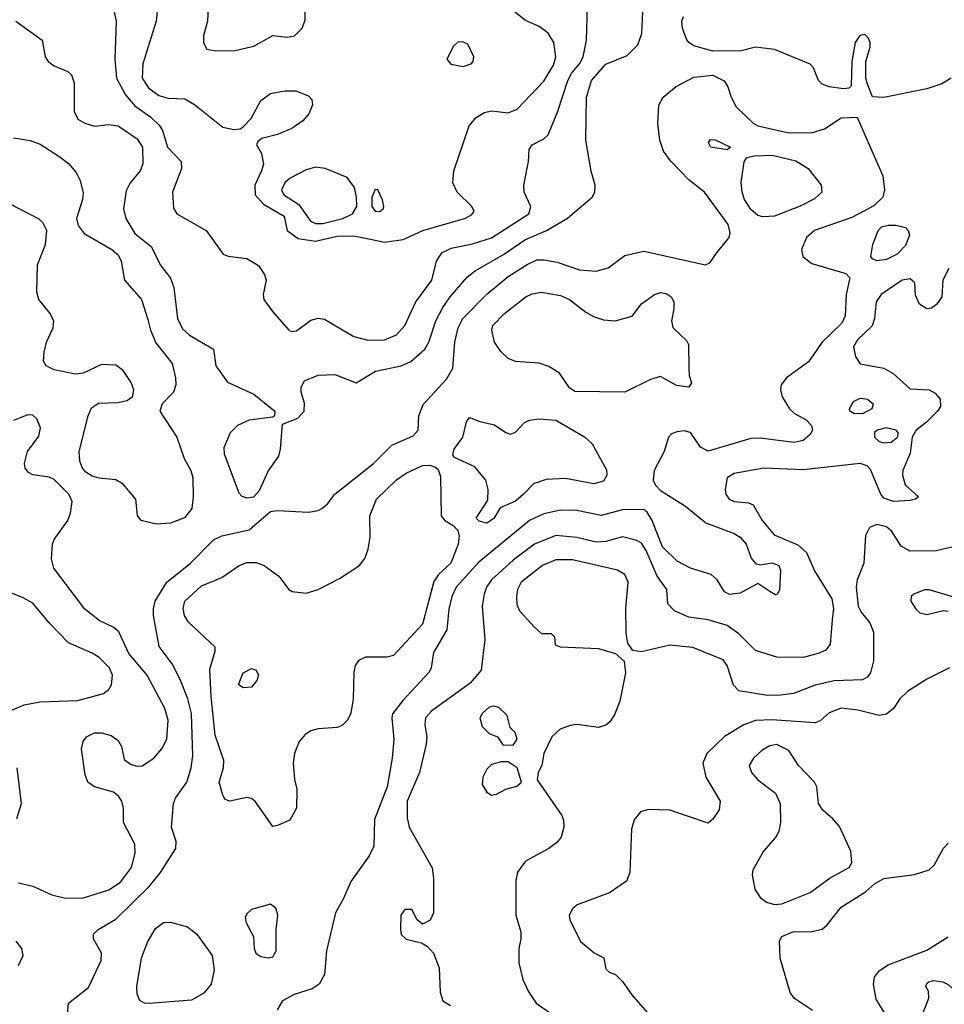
# Model space of a CAD drawing. Extents: x 1173029 to 1307123, y 522559 to 678521.
# Tile 96 of 256: x 1214020 to 1217909, y 557730 to 561871. Entities that reach past the tile are written whole.
import ezdxf

# ---------------------------------------------------------------- set-up
doc = ezdxf.new("R2010")
doc.units = 0

msp = doc.modelspace()

# ---------------------------------------------------------------- linework, layer by layer
at = {"layer": '0CON10XD'}
for points in [[(1214606.2, 561975), (1214593.8, 561865), (1214538, 561685), (1214536, 561625), (1214562.5, 561585), (1214605, 561551.8), (1214645, 561540.3), (1214715, 561537.5), (1214755.6, 561515), (1214875, 561418.6), (1214921.2, 561408.8), (1214947.5, 561412.5), (1214959.5, 561420.5), (1214994.1, 561455.9), (1215035, 561530.8), (1215075, 561560.9), (1215135, 561571.8), (1215181.8, 561571.8), (1215235, 561550.6), (1215248.6, 561535), (1215252.3, 561512.3), (1215236.9, 561475), (1215211.4, 561445), (1215165, 561413.3), (1215105, 561388.1), (1215038.3, 561371.7), (1215021.7, 561358.3), (1215016.7, 561345), (1215037.6, 561307.6), (1215045.5, 561265.5), (1215037.7, 561235), (1215009.4, 561175), (1215010.3, 561135), (1215045.7, 561095.7), (1215132.9, 561045), (1215145.7, 560985), (1215191.3, 560951.3), (1215265, 560939.3), (1215355, 560960), (1215425, 560962.5), (1215495, 560948.7), (1215555, 560935.9), (1215633.4, 560946.6), (1215716.2, 560983.8), (1215895, 561036.8), (1215919.9, 561050.1), (1215931.4, 561065), (1215921.4, 561085), (1215860, 561145), (1215842.5, 561185), (1215845.8, 561235), (1215910.6, 561425), (1215939.8, 561460.2), (1215975, 561481.1), (1216005, 561487.3), (1216075, 561478.8), (1216111.9, 561495), (1216225, 561612.2), (1216265, 561679.2), (1216275.4, 561715), (1216266.7, 561775), (1216242.5, 561815), (1216205, 561841.9), (1216148, 561868), (1216100, 561905)], [(1214815.6, 561984.4), (1214810, 561865), (1214793.4, 561803.4), (1214793.4, 561773.4), (1214807.3, 561747.3), (1214845, 561740.6), (1214925, 561741.5), (1215005, 561759.1), (1215085, 561804.3), (1215145, 561797.1), (1215176.4, 561803.6), (1215208, 561835), (1215221.2, 561868.8), (1215220, 561965)], [(1214414.6, 561914.6), (1214425.6, 561865), (1214420.4, 561705), (1214427.8, 561625), (1214465.5, 561555.5), (1214505, 561508.2), (1214571.2, 561461.2), (1214607.2, 561427.2), (1214620.8, 561405), (1214642.2, 561335), (1214699.2, 561275), (1214701.4, 561245), (1214662.5, 561145), (1214667.8, 561077.8), (1214681.1, 561055), (1214804.2, 560985), (1214876.7, 560885), (1214897, 560877), (1214975, 560867.1), (1215025, 560836.7), (1215049.7, 560799.7), (1215057.5, 560775), (1215044.4, 560715), (1215047.5, 560695), (1215085, 560641.9), (1215152, 560565), (1215165, 560560), (1215185, 560562.9), (1215245, 560606.9), (1215275, 560615.7), (1215301.7, 560611.7), (1215370.9, 560570.9), (1215425, 560538.2), (1215485, 560523.9), (1215555, 560524.6), (1215604.7, 560545.3), (1215640.4, 560585), (1215686.9, 560685), (1215753.4, 560775), (1215773.3, 560855), (1215795, 560890.4), (1215835, 560910), (1215925, 560929), (1216005, 560954.2), (1216162.1, 561055), (1216170.4, 561085), (1216142.5, 561145), (1216140, 561175), (1216160, 561275), (1216162.5, 561325), (1216176, 561345), (1216225, 561370), (1216242.8, 561387.2), (1216283, 561487), (1216324.9, 561615.1), (1216342.4, 561647.6), (1216375, 561685.3), (1216389.6, 561715), (1216404.2, 561785), (1216408.2, 561925)], [(1214515, 561370), (1214537.5, 561335), (1214538.7, 561265), (1214526.4, 561235), (1214484.7, 561185.3), (1214468.8, 561151.2), (1214456.7, 561075), (1214467.2, 561035), (1214505, 560972.3), (1214575.3, 560915.3), (1214610.7, 560840.7), (1214655, 560784), (1214668.5, 560745), (1214683.9, 560615), (1214705, 560570.6), (1214735, 560544.4), (1214835.9, 560485.9), (1214845.7, 560415), (1214895, 560346), (1215005, 560296), (1215093.3, 560225), (1215092.5, 560205), (1215085, 560200), (1214985, 560186.5), (1214935.8, 560165), (1214905, 560134), (1214878.9, 560071.1), (1214879.6, 560045), (1214941.9, 559881.9), (1214955, 559867.8), (1214975, 559859.6), (1215005.6, 559865), (1215028.6, 559891.4), (1215065, 559972.2), (1215109.6, 560035), (1215117.3, 560065), (1215125, 560170), (1215190, 560195), (1215216.2, 560225), (1215217.7, 560257.7), (1215203.8, 560305), (1215203.8, 560325), (1215218.3, 560351.7), (1215275, 560375.8), (1215345, 560378.6), (1215435, 560344.3), (1215516.6, 560393.4), (1215625, 560415.4), (1215665, 560433.8), (1215724.8, 560485.2), (1215740.5, 560515), (1215770, 560605), (1215799.9, 560660.1), (1215830.7, 560705), (1215902.2, 560787.8), (1215935.7, 560814.3), (1216055, 560883.7), (1216144.8, 560945.1), (1216235.6, 560985), (1216323.6, 561036.4), (1216427.5, 561125), (1216439.2, 561145), (1216440.8, 561175), (1216423.6, 561233.6), (1216401.1, 561365), (1216403.6, 561545), (1216424.6, 561615), (1216485, 561684.4), (1216575, 561720), (1216620, 561765), (1216636.9, 561813.1), (1216640.9, 561905)], [(1217655, 561543.8), (1217607, 561547), (1217585, 561600), (1217578.8, 561625), (1217578.8, 561695), (1217596.2, 561755), (1217596.2, 561775), (1217588.8, 561795), (1217575, 561808.8), (1217553.3, 561805), (1217534.5, 561775.5), (1217520, 561695), (1217517, 561593), (1217507, 561583), (1217485, 561580), (1217425, 561588), (1217395, 561599.2), (1217380, 561615), (1217357.9, 561667.9), (1217344.5, 561684.5), (1217195, 561745.5), (1217115, 561756), (1217055, 561740), (1216935, 561738.1), (1216855, 561761.4), (1216834.6, 561774.6), (1216825, 561788.8), (1216808.1, 561835), (1216804.3, 561865), (1216812.5, 561885)], [(1214004.8, 561864.8), (1214114.4, 561785), (1214127.8, 561715), (1214140, 561695), (1214165, 561677.3), (1214222.8, 561652.8), (1214238.5, 561638.5), (1214250, 561605), (1214250, 561485), (1214265, 561453.3), (1214295, 561436.2), (1214335, 561423.8), (1214395, 561430.8), (1214435, 561424.3), (1214515, 561370)], [(1215885, 561674.3), (1215918.8, 561685), (1215928, 561695), (1215930, 561715), (1215905, 561767.5), (1215886.4, 561776.4), (1215865, 561777.5), (1215845, 561760), (1215816.7, 561705), (1215834.1, 561684.1), (1215885, 561674.3)], [(1214220, 557675), (1214226, 557735), (1214309.5, 557800.5), (1214363.5, 557915), (1214364.5, 557945), (1214331.4, 558005), (1214330.8, 558025), (1214350.8, 558045), (1214425, 558088.5), (1214564.8, 558225.2), (1214613.1, 558285), (1214676.9, 558385), (1214678.1, 558415), (1214659.5, 558475), (1214667.7, 558575), (1214675, 558597.1), (1214723.3, 558665), (1214741.1, 558725), (1214748.3, 558775), (1214742.8, 558952.8), (1214726.9, 559015), (1214695, 559095.7), (1214661.9, 559161.9), (1214607.1, 559235), (1214583.4, 559365), (1214582.7, 559395), (1214590, 559425), (1214638.9, 559505), (1214738.9, 559585), (1214835, 559684.3), (1214870.2, 559699.8), (1214985, 559726.2), (1215075, 559803.1), (1215102.7, 559807.3), (1215235, 559800.5), (1215275, 559806.9), (1215293.7, 559816.3), (1215315.4, 559834.6), (1215345.6, 559875), (1215508.9, 560005), (1215585, 560081.9), (1215675, 560121.2), (1215695.5, 560145), (1215699.5, 560205), (1215716.7, 560253.3), (1215815, 560358.6), (1215842.5, 560405), (1215850.9, 560515), (1215865, 560575.8), (1215883.6, 560615), (1215985, 560716.6), (1216075, 560790.8), (1216155, 560842), (1216195, 560860.7), (1216225, 560861.8), (1216280.8, 560850.8), (1216375, 560818.5), (1216445, 560813.1), (1216495, 560827.5), (1216565, 560879.5), (1216645, 560897.5), (1216905, 560840), (1216922.1, 560847.9), (1216951.2, 560888.8), (1217003.5, 560955), (1217008.5, 560975), (1216999.5, 561009.5), (1216900, 561145), (1216835, 561198.1), (1216757.1, 561277.1), (1216728.5, 561318.5), (1216712.7, 561365), (1216703.8, 561435), (1216708.1, 561511.9), (1216726.5, 561545), (1216780.4, 561589.6), (1216855, 561629.4), (1216935, 561638), (1216983.3, 561613.3), (1216998.9, 561588.9), (1217012.1, 561545), (1217032.7, 561505), (1217105, 561436.5), (1217124.8, 561424.8), (1217255, 561395.3), (1217353.9, 561396.1), (1217405, 561411.4), (1217475, 561458.8), (1217541.7, 561461.7), (1217588.2, 561355), (1217650, 561215), (1217657.5, 561155), (1217650, 561125), (1217612.4, 561087.6), (1217520.4, 561039.6), (1217363.1, 560985), (1217328.9, 560955), (1217307.5, 560905), (1217314, 560875), (1217352, 560845), (1217494.3, 560804.3), (1217512, 560785), (1217495.4, 560715), (1217491.1, 560625), (1217477.7, 560595), (1217394.5, 560515), (1217337.6, 560432.4), (1217245.3, 560364.7), (1217223.3, 560335), (1217220.5, 560315), (1217226.7, 560285), (1217257.1, 560235), (1217278, 560215), (1217328, 560188), (1217350, 560165), (1217354.3, 560145), (1217345, 560126), (1217315, 560101.1), (1217276.9, 560093.1), (1217135, 560111.3), (1217095, 560110.4), (1216915, 560056.7), (1216883.8, 560073.8), (1216842, 560135), (1216815, 560141.5), (1216785, 560138.1), (1216761.3, 560128.7), (1216748.8, 560115), (1216730, 560055), (1216687.9, 559975), (1216684.7, 559934.7), (1216694.1, 559914.1), (1216715, 559891.4), (1216820, 559825), (1216905.2, 559755.2), (1217025, 559710.8), (1217050.9, 559695), (1217075.4, 559665), (1217097, 559607), (1217115, 559583.8), (1217135, 559578), (1217185, 559586.2), (1217212.9, 559575), (1217220, 559555), (1217215, 559472.5), (1217205.8, 559454.2), (1217198.3, 559451.7), (1217175, 559466.2), (1217125, 559500), (1217050.9, 559459.1), (1217005, 559453.5), (1216985, 559465.3), (1216953.2, 559515), (1216927.9, 559537.9), (1216841.4, 559565), (1216785, 559593.8), (1216723.7, 559653.7), (1216678.3, 559768.3), (1216659.6, 559799.6), (1216645, 559811.4), (1216555, 559810.3), (1216465, 559785.9), (1216363.4, 559806.6), (1216295, 559808.2), (1216225, 559793.1), (1216164.5, 559765), (1215950.8, 559589.2), (1215856.2, 559485), (1215837.3, 559445), (1215825, 559392.5), (1215816.8, 559305), (1215760.2, 559209.8), (1215750.4, 559145), (1215742.6, 559127.4), (1215631.4, 559008.6), (1215588.8, 558951.2), (1215584.7, 558935), (1215593.7, 558845), (1215586.5, 558765), (1215565.5, 558644.5), (1215511.9, 558508.1), (1215509.2, 558395), (1215489.6, 558355), (1215412.6, 558247.4), (1215382.1, 558175), (1215348.6, 558115), (1215310.8, 557955), (1215302.9, 557855), (1215280, 557815), (1215250, 557795), (1215175, 557771.4), (1215126.2, 557745), (1215102.7, 557707.3)], [(1217938, 561625), (1217898.4, 561601.6), (1217835, 561579.6), (1217655, 561543.8)], [(1213995, 561374.1), (1214065, 561363.1), (1214107.2, 561347.2), (1214185, 561297.5), (1214225.6, 561265.6), (1214257.8, 561227.8), (1214274.6, 561195), (1214287.4, 561142.6), (1214284.5, 561115), (1214260, 561035), (1214266.2, 561005), (1214291.3, 560971.3), (1214407.5, 560905), (1214435, 560882.5), (1214447.5, 560855), (1214461.8, 560775), (1214533.1, 560695), (1214559.6, 560610.4), (1214570.3, 560565), (1214592.3, 560512.2), (1214661.8, 560425), (1214675.5, 560364.5), (1214677.5, 560335), (1214667.8, 560305), (1214620, 560255), (1214610, 560225), (1214681.5, 560115), (1214712.1, 560025), (1214739.5, 559975), (1214748.5, 559945), (1214750.5, 559865), (1214744.2, 559815), (1214713.2, 559776.8), (1214655, 559754.3), (1214595, 559750)], [(1216995, 561324), (1216927.5, 561335), (1216916.7, 561355), (1216925, 561366.7), (1216945, 561366), (1217010, 561335), (1216995, 561324)], [(1217145, 561041.5), (1217125, 561047.5), (1217095, 561072.7), (1217068.7, 561115), (1217058.4, 561145), (1217054.3, 561185.7), (1217067.1, 561272.9), (1217078, 561292), (1217111.1, 561298.9), (1217185, 561300.6), (1217285, 561277.5), (1217335.5, 561245), (1217390.6, 561175), (1217393.1, 561145), (1217362.7, 561117.2), (1217303.1, 561086.9), (1217195, 561044.6), (1217145, 561041.5)], [(1215295, 561013.3), (1215379.5, 561035), (1215420, 561055), (1215438.1, 561085), (1215437.1, 561125), (1215427.8, 561165), (1215397.6, 561207.6), (1215305, 561245.6), (1215265, 561250.9), (1215225, 561240), (1215158.2, 561205), (1215135, 561184.5), (1215120.7, 561155), (1215131.1, 561135), (1215193.6, 561093.6), (1215244, 561024), (1215265, 561014.2), (1215295, 561013.3)], [(1215535, 561064.4), (1215548.8, 561075), (1215551.2, 561085), (1215546.1, 561113.9), (1215526.7, 561155), (1215515, 561156.7), (1215501.2, 561125), (1215501.2, 561085), (1215515, 561066.2), (1215535, 561064.4)], [(1214595, 559750), (1214531.2, 559765), (1214516.4, 559786.4), (1214508.8, 559855), (1214455, 559917.3), (1214425, 559935.3), (1214355, 559942.8), (1214325, 559952), (1214298.3, 559968.3), (1214285.2, 559985.2), (1214274, 560015), (1214270, 560055), (1214307.7, 560205), (1214321.8, 560238.2), (1214351.3, 560258.7), (1214435, 560261.2), (1214470.4, 560269.6), (1214494.4, 560285.6), (1214500.6, 560315), (1214489.1, 560345), (1214455, 560395.7), (1214425, 560418.6), (1214365, 560421.2), (1214287.5, 560385), (1214255, 560380.6), (1214165, 560398.9), (1214132, 560415), (1214120.8, 560435), (1214123, 560473), (1214133.8, 560515), (1214160.6, 560575), (1214163.3, 560603.3), (1214148.9, 560635), (1214101.4, 560695), (1214093.1, 560725), (1214095, 560840), (1214129.2, 560925), (1214134.2, 560985), (1214119.2, 561015), (1214102.4, 561032.4), (1213983.6, 561093.6)], [(1217625, 560857.1), (1217606.7, 560865), (1217600, 560875), (1217608.1, 560925), (1217630, 560985), (1217645, 561000), (1217673, 561007), (1217705, 561007.1), (1217745, 560997.1), (1217757.1, 560985), (1217761.9, 560965), (1217745, 560921.2), (1217710.8, 560885), (1217665, 560862.1), (1217625, 560857.1)], [(1217928, 560825), (1217902.5, 560775), (1217898, 560705), (1217876.3, 560673.7), (1217855, 560658.1), (1217834.5, 560654.5), (1217804.3, 560675), (1217787.7, 560712.3), (1217784.3, 560765), (1217765, 560781.1), (1217730.8, 560775), (1217642.7, 560715), (1217621.8, 560685), (1217615.3, 560615), (1217605, 560582.9), (1217543.3, 560525), (1217526.6, 560495), (1217535, 560454), (1217555, 560423.8), (1217655, 560406.2), (1217693.1, 560383.1), (1217765, 560318.1), (1217845, 560314), (1217870.3, 560300.3), (1217891.2, 560275), (1217892, 560245), (1217880, 560225), (1217832.8, 560177.2), (1217790.8, 560145), (1217774, 560115), (1217765, 560047.5), (1217734.5, 559975.5), (1217732.2, 559955), (1217744.6, 559914.6), (1217800, 559865), (1217787.5, 559855), (1217765, 559849.5), (1217695.3, 559844.7), (1217655, 559858.8), (1217641.1, 559875), (1217598.9, 559978.9), (1217584.7, 559994.7), (1217555, 560004.6), (1217315, 559977.9), (1217150, 559985), (1217025, 559963.1), (1216995, 559944), (1216986.7, 559895), (1216990, 559875), (1217004.2, 559855), (1217025, 559844.4), (1217085, 559838.8), (1217105, 559831.2), (1217142.3, 559765), (1217193.6, 559705), (1217292.3, 559662.3), (1217329.8, 559629.8), (1217363.4, 559553.4), (1217435, 559435.8), (1217443.1, 559395), (1217437.5, 559347.5), (1217428.1, 559245), (1217410.2, 559219.8), (1217378.8, 559205), (1217315, 559188.9), (1217205, 559189.5), (1217115, 559217.7), (1217045, 559288.9), (1216995, 559323.8), (1216915, 559347.3), (1216835, 559357.9), (1216774.5, 559384.5), (1216746, 559415), (1216741.4, 559475), (1216701, 559531), (1216655, 559639.2), (1216635, 559668.9), (1216615, 559681.3), (1216555, 559696.5), (1216485, 559676.8), (1216445, 559673.2), (1216363.9, 559693.9), (1216275, 559701.2), (1216185, 559665.8), (1216095, 559598.6), (1216004.1, 559515), (1215984.1, 559485), (1215973.4, 559455), (1215965.9, 559405), (1215976.1, 559263.9), (1215961.2, 559135), (1215915, 559080.4), (1215753.1, 558965), (1215726.7, 558935), (1215723.6, 558905), (1215733.1, 558855), (1215730, 558825), (1215701.1, 558705), (1215650, 558585), (1215649.6, 558515), (1215657.9, 558475), (1215754.5, 558304.5), (1215761.2, 558258.8), (1215760, 558115), (1215745.9, 558084.1), (1215715, 558067.5), (1215692.5, 558085), (1215669.3, 558129.3), (1215640.7, 558129.3), (1215623.8, 558105), (1215621.2, 558045), (1215625, 558023.3), (1215646.2, 558003.8)], [(1216565, 560304.4), (1216355, 560306.9), (1216333, 560323), (1216290, 560385), (1216245, 560412.5), (1216205, 560426.7), (1216105, 560433.1), (1216075, 560446.5), (1216043.5, 560475), (1216016.5, 560515), (1216005.6, 560565), (1216010, 560585), (1216058.9, 560635), (1216149.4, 560705), (1216175, 560718.2), (1216215.3, 560724.7), (1216295, 560711.8), (1216332.5, 560695), (1216400.9, 560640.9), (1216433.2, 560623.2), (1216475, 560609.2), (1216525, 560604), (1216596.1, 560623.9), (1216635, 560676.2), (1216690, 560715), (1216715, 560724.4), (1216739.5, 560719.5), (1216760, 560705), (1216770.6, 560685), (1216771.4, 560655), (1216761.2, 560605), (1216766.4, 560576.4), (1216825, 560521.2), (1216832.5, 560505), (1216834.3, 560405.7), (1216835.8, 560375), (1216845.8, 560344.2), (1216833.9, 560326.1), (1216782.7, 560332.7), (1216715, 560370), (1216672.7, 560357.3), (1216565, 560304.4)], [(1217565, 560212.9), (1217528.8, 560215), (1217512, 560225), (1217510, 560235), (1217527.5, 560265), (1217555, 560279.5), (1217586.2, 560275), (1217610, 560255), (1217604.2, 560235), (1217565, 560212.9)], [(1214015, 558241.2), (1214075, 558227.3), (1214155, 558191.1), (1214208.1, 558178.1), (1214285, 558177.2), (1214395, 558211.3), (1214445, 558244.6), (1214491.1, 558305), (1214505.5, 558365.5), (1214504.4, 558404.4), (1214457.1, 558495), (1214457.3, 558555), (1214450.5, 558585), (1214436, 558606), (1214415, 558621.9), (1214334.6, 558644.6), (1214307.5, 558665), (1214295.7, 558695), (1214280.8, 558805), (1214288, 558835), (1214302, 558855), (1214335, 558871.9), (1214365, 558872.5), (1214405, 558860.6), (1214435, 558840), (1214449.2, 558815), (1214460.3, 558760.3), (1214488.6, 558738.6), (1214515, 558731.2), (1214535, 558733.8), (1214585, 558765.7), (1214618.5, 558805), (1214638.5, 558845), (1214645.3, 558925.3), (1214630.3, 558975), (1214556.1, 559115), (1214479.1, 559205), (1214437.1, 559297.1), (1214415.8, 559315), (1214354.3, 559345), (1214295, 559391.9), (1214163.3, 559565), (1214153.7, 559603.7), (1214158.2, 559665), (1214165.6, 559685), (1214222.5, 559765), (1214234.6, 559795.4), (1214241.2, 559845), (1214227.2, 559875), (1214165, 559937.3), (1214145, 559946.8), (1214075, 559957.1), (1214056.8, 559966.8), (1214044, 559985), (1214040.8, 560005), (1214052.9, 560055), (1214100.8, 560119.2), (1214107.3, 560155), (1214092, 560192), (1214075, 560207.5), (1214055, 560208.6), (1213995, 560185.8)], [(1215985, 559754.4), (1215952.3, 559762.3), (1215940, 559775), (1215989.4, 559850.6), (1215990.5, 559895), (1215980, 559935), (1215935, 559990.9), (1215849.3, 560029.3), (1215841.7, 560041.7), (1215848, 560065), (1215884.3, 560115), (1215899.5, 560180.5), (1215911.7, 560198.3), (1215955, 560180.6), (1216017.7, 560167.7), (1216065, 560134.4), (1216085, 560128.1), (1216105, 560135.7), (1216143.3, 560176.7), (1216165, 560187.3), (1216205, 560192), (1216275, 560186.2), (1216396.2, 560116.2), (1216427.9, 560087.9), (1216487.9, 559977.9), (1216488.9, 559955), (1216475, 559930.6), (1216435, 559919.6), (1216315, 559941.5), (1216235, 559937.3), (1216180.6, 559919.4), (1216138.9, 559875), (1216105, 559846.9), (1216041.2, 559818.8), (1216015, 559773.1), (1215985, 559754.4)], [(1217655, 560091.1), (1217685, 560094.4), (1217713, 560117), (1217714.3, 560135), (1217705.8, 560145), (1217664.7, 560154.7), (1217625.7, 560145), (1217614.5, 560135), (1217615.6, 560115), (1217635, 560097.1), (1217655, 560091.1)], [(1215085, 558477.5), (1215012.4, 558582.4), (1214995.7, 558595.7), (1214975, 558600), (1214904.2, 558584.2), (1214885, 558592), (1214875, 558610), (1214859.4, 558665), (1214877.8, 558725), (1214878.5, 558755), (1214842.1, 558862.1), (1214825.2, 559025.2), (1214820.6, 559139.4), (1214842.9, 559215), (1214842.7, 559232.7), (1214728.3, 559338.3), (1214713.1, 559365), (1214707.7, 559395), (1214715, 559425.5), (1214785, 559490), (1214870.8, 559525), (1214942.9, 559575), (1214975, 559588.2), (1215015, 559588.8), (1215048, 559575), (1215110.6, 559530.6), (1215152.5, 559475), (1215165.7, 559465.7), (1215225, 559460), (1215275, 559474.3), (1215365, 559521.2), (1215448.9, 559575), (1215472.5, 559605), (1215486.5, 559645), (1215494.5, 559695), (1215492.7, 559785), (1215520.5, 559855), (1215605, 559935.4), (1215645, 559964.6), (1215715, 559996.1), (1215745, 559997.5), (1215769.5, 559989.5), (1215780, 559980), (1215789.5, 559949.5), (1215792.9, 559785), (1215808, 559765), (1215843.3, 559743.3), (1215863.1, 559723.1), (1215868.5, 559698.5), (1215863.8, 559665), (1215832.8, 559585), (1215781.7, 559538.3), (1215762.3, 559507.7), (1215715, 559329.2), (1215592.4, 559197.6), (1215565, 559190), (1215475, 559190.6), (1215445, 559176), (1215431.5, 559155), (1215425, 559127.5), (1215422.9, 559015), (1215412.9, 558955), (1215399.5, 558925), (1215376.8, 558903.2), (1215355, 558894.6), (1215275, 558889.2), (1215245, 558880), (1215221.4, 558865), (1215195.7, 558835), (1215175.7, 558785), (1215170.6, 558745), (1215175.8, 558675.8), (1215185.7, 558635), (1215184.2, 558555), (1215155.9, 558504.1), (1215105, 558482.5), (1215085, 558477.5)], [(1217945.3, 559654.7), (1217875, 559637.1), (1217765, 559636.3), (1217727.1, 559657.1), (1217688.5, 559718.5), (1217665, 559738.9), (1217625, 559747.7), (1217594.2, 559735), (1217577.6, 559702.4), (1217570, 559585), (1217542.9, 559515), (1217538.6, 559485), (1217545.9, 559405), (1217558.9, 559378.9), (1217595.3, 559335), (1217610.3, 559295), (1217610.6, 559175), (1217598.5, 559125), (1217583.8, 559106.2), (1217565, 559094.7), (1217445, 559090.5), (1217365, 559071.8), (1217275, 559036.8), (1217220.4, 559030.4), (1217165, 559029.3), (1217045, 559048.6), (1217022.8, 559072.8), (1216995.5, 559155), (1216978.9, 559178.9), (1216851, 559231), (1216755, 559241), (1216635, 559212.3), (1216598.9, 559218.9), (1216578.5, 559248.5), (1216571.2, 559291.2), (1216569.8, 559395), (1216579.2, 559505), (1216565, 559537.5), (1216535, 559556.1), (1216345, 559599.5), (1216275, 559599.2), (1216218.9, 559575), (1216129.6, 559505), (1216114.5, 559475), (1216109.4, 559445), (1216111.3, 559411.3), (1216122.5, 559385), (1216185, 559316.2), (1216215, 559290), (1216255, 559290), (1216270, 559275), (1216271.7, 559241.7), (1216293, 559233), (1216455, 559226.2), (1216525.5, 559205.5), (1216563.1, 559173.1), (1216567.7, 559125), (1216544.1, 559005), (1216522.4, 558947.6), (1216501.7, 558918.3), (1216485, 558904.5), (1216455, 558894.5), (1216363.5, 558906.5), (1216335, 558902.9), (1216293.2, 558886.8), (1216258, 558855), (1216224, 558785), (1216216, 558735), (1216201.2, 558705), (1216196.7, 558675), (1216300, 558525), (1216307.7, 558505), (1216308.9, 558475), (1216297.1, 558432.9), (1216279.8, 558410.2), (1216246, 558385), (1216147.4, 558332.6), (1216113.4, 558286.6), (1216107, 558253), (1216106.9, 558105), (1216128.1, 558035), (1216128.1, 558005), (1216120, 557965), (1216119.4, 557905), (1216136.5, 557835), (1216159.1, 557785), (1216192.9, 557735), (1216276.9, 557676.9)], [(1213980.6, 558965), (1214039.9, 558990.1), (1214105, 559002.7), (1214265, 559007.3), (1214373.1, 559036.9), (1214395.4, 559054.6), (1214406.8, 559073.2), (1214411.1, 559115), (1214398.7, 559145), (1214355, 559189.2), (1214325, 559207.7), (1214225, 559250), (1214144.2, 559334.2), (1214075, 559417.5), (1214035, 559440), (1213945, 559476.2)], [(1217945, 559443.8), (1217845, 559473.8), (1217825, 559473.3), (1217780, 559455), (1217770, 559445), (1217767.5, 559425), (1217790.5, 559390.5), (1217806.2, 559376.2), (1217835, 559370), (1217905, 559386.2), (1217925, 559383.8)], [(1214960.7, 559060.7), (1214940, 559075), (1214960, 559125), (1214995, 559142.9), (1215015.5, 559135.5), (1215024.2, 559115), (1215018.3, 559091.7), (1214995, 559064), (1214960.7, 559060.7)], [(1217931.2, 559145), (1217835, 559097.9), (1217754.2, 559045.8), (1217721.4, 559015), (1217695, 558974), (1217665, 558950.8), (1217635, 558944.4), (1217545, 558966.9), (1217475, 558976.2), (1217425, 558955.5), (1217386.9, 558923.1), (1217365.6, 558914.4), (1217182.7, 558927.2), (1217115, 558923.4), (1217065, 558906), (1216985, 558856.2), (1216910.4, 558785), (1216893.1, 558745), (1216906.2, 558685), (1216966.7, 558585), (1216961.7, 558548.3), (1216935, 558508.9), (1216915, 558492.5), (1216755, 558546.2), (1216665, 558548.9), (1216630.8, 558539.2), (1216605, 558506.2), (1216592.8, 558467.2), (1216585.7, 558284.3), (1216572.5, 558247.5), (1216501.2, 558198.8), (1216365, 558149.2), (1216345, 558131.2), (1216330.8, 558105), (1216334.2, 558085), (1216378.8, 557995), (1216436.4, 557946.4), (1216476.4, 557926.4), (1216485, 557880), (1216500, 557865), (1216526.1, 557856.1), (1216555, 557826.7), (1216595, 557770), (1216685.4, 557665.4)], [(1216095, 558820), (1216112.5, 558845), (1216103.6, 558873.6), (1216083.3, 558895), (1216070, 558945), (1216035, 558978.6), (1216015, 558984.4), (1215995, 558979.5), (1215966.5, 558955), (1215955.6, 558935), (1215965, 558898.8), (1215995, 558868.8), (1216030, 558855), (1216051.7, 558821.7), (1216095, 558820)], [(1217195, 558149.6), (1217225, 558152.5), (1217345, 558200.9), (1217428.3, 558261.7), (1217508, 558305), (1217520, 558325), (1217515.7, 558375), (1217467.6, 558477.6), (1217440.6, 558510.6), (1217397.2, 558547.2), (1217379.4, 558575), (1217373.1, 558645), (1217363.3, 558665), (1217295.3, 558735.3), (1217255, 558798.1), (1217205, 558822.5), (1217175, 558816.8), (1217141.8, 558798.2), (1217105.8, 558765), (1217088, 558735), (1217098, 558705), (1217124.2, 558675), (1217198.6, 558618.6), (1217218.9, 558575), (1217219.6, 558495), (1217213.2, 558456.8), (1217198.5, 558431.5), (1217148.6, 558375), (1217104, 558295), (1217100, 558275), (1217111.4, 558215), (1217135, 558179.2), (1217160.3, 558160.3), (1217195, 558149.6)], [(1216005, 558610), (1216025, 558614.3), (1216065.4, 558634.6), (1216111.7, 558648.3), (1216131.2, 558665), (1216112.5, 558725), (1216075, 558750), (1216045, 558750), (1216005, 558738.8), (1215985, 558718.8), (1215967.8, 558685), (1215965.6, 558655), (1215985, 558622.5), (1216005, 558610)], [(1214008.3, 558511.7), (1214027.8, 558575), (1214010, 558725)], [(1217354.7, 557704.7), (1217279.2, 557755), (1217260.4, 557780.4), (1217218.5, 557925), (1217215, 557997.5), (1217226, 558015), (1217275, 558036.8), (1217345.5, 558035.5), (1217395, 558046.9), (1217416, 558064), (1217475, 558139.5), (1217576.6, 558203.4), (1217615, 558236.5), (1217655, 558259.1), (1217783.1, 558276.9), (1217845, 558295.8), (1217866, 558315), (1217905, 558387.5), (1217925, 558407.5)], [(1215065, 557926.2), (1215085, 557930), (1215098.8, 557955), (1215098.8, 558045), (1215105.7, 558105), (1215098, 558135), (1215075, 558151.2), (1214995, 558129.2), (1214975, 558111.2), (1214969.2, 558095), (1214973.2, 558073.2), (1215003.8, 558015), (1215006.2, 557965), (1215013.8, 557945), (1215035, 557932), (1215065, 557926.2)], [(1214565, 557734.4), (1214545, 557735.7), (1214525, 557746.2), (1214515, 557772.5), (1214512.9, 557805), (1214532.9, 557925), (1214558, 557992), (1214591.1, 558048.9), (1214625, 558074.4), (1214655, 558075.5), (1214726.7, 558056.7), (1214765.9, 558025.9), (1214830.4, 557935), (1214838.8, 557875), (1214825.6, 557815), (1214795, 557776.9), (1214742.4, 557747.6), (1214565, 557734.4)], [(1214016, 557894), (1214034.5, 557935), (1214030, 557965), (1214005.6, 557995.6)], [(1215646.2, 558003.8), (1215709.5, 557989.5), (1215735, 557973.8), (1215761.2, 557945), (1215784.3, 557884.3), (1215788.3, 557781.7), (1215800, 557745), (1215832.5, 557725)], [(1217675.2, 557665.2), (1217622.1, 557752.1), (1217610.4, 557815), (1217615.5, 557845), (1217636.8, 557873.2), (1217673, 557897), (1217835, 557958.7), (1217925, 558014.5)], [(1217815.6, 557685), (1217843.6, 557756.4), (1217842.5, 557785), (1217831.2, 557805), (1217833.8, 557815), (1217843.3, 557825), (1217865, 557830), (1217902.5, 557825), (1217925, 557813.3), (1217985.9, 557755.9), (1218010, 557710)]]:
    msp.add_lwpolyline(points, dxfattribs=at)

doc.saveas('drawing.dxf')
